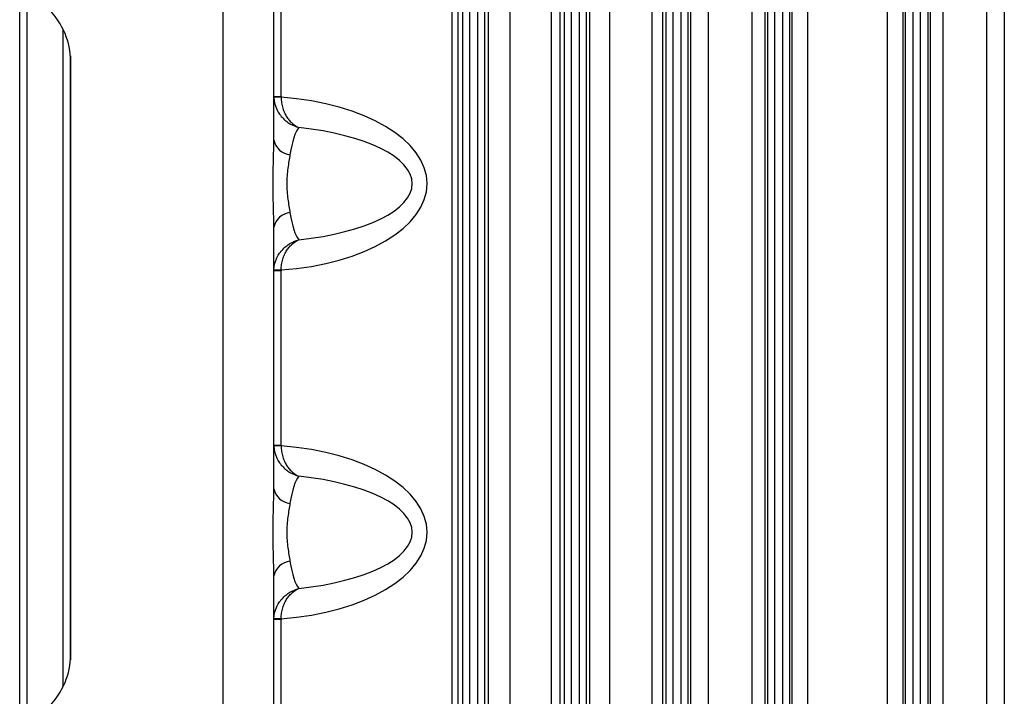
# Model space of a CAD drawing. Header units: millimetres. Extents: x -850 to -69, y -238 to 499.
# Tile 6 of 53: x -531 to -463, y -150 to -104. Entities that reach past the tile are written whole.
import ezdxf

# ---------------------------------------------------------------- set-up
doc = ezdxf.new("R2010")
doc.units = ezdxf.units.MM

msp = doc.modelspace()

# ---------------------------------------------------------------- linework, layer by layer
at = {"color": 7, "linetype": 'Continuous', "lineweight": 25}
for p, q in [((-479.747, -72.221), (-479.747, -181.743)), ((-479.247, -181.682), (-479.247, -72.282)), ((-500.747, -77.315), (-500.747, -176.649)), ((-500.247, -176.649), (-500.247, -77.315)), ((-499.721, -77.315), (-499.721, -176.649)), ((-499.221, -176.649), (-499.221, -77.315)), ((-493.747, -77.315), (-493.747, -176.649)), ((-493.247, -176.649), (-493.247, -77.315)), ((-492.721, -77.315), (-492.721, -176.649)), ((-492.221, -176.649), (-492.221, -77.315)), ((-486.747, -77.315), (-486.747, -176.649)), ((-486.247, -176.649), (-486.247, -77.315)), ((-485.721, -77.315), (-485.721, -176.649)), ((-485.221, -176.649), (-485.221, -77.315)), ((-478.721, -77.708), (-478.721, -176.257)), ((-478.221, -175.457), (-478.221, -78.508)), ((-498.969, -174.572), (-498.969, -79.392)), ((-497.494, -79.326), (-497.494, -174.638)), ((-494.622, -174.638), (-494.622, -79.326)), ((-494.039, -79.392), (-494.039, -174.572)), ((-491.972, -174.572), (-491.972, -79.392)), ((-490.637, -79.326), (-490.637, -174.638)), ((-487.695, -174.638), (-487.695, -79.326)), ((-486.97, -79.392), (-486.97, -174.572)), ((-485.023, -174.572), (-485.023, -79.392)), ((-483.827, -79.326), (-483.827, -174.638)), ((-480.797, -174.638), (-480.797, -79.326)), ((-479.932, -79.392), (-479.932, -174.572)), ((-478.046, -174.572), (-478.046, -79.392)), ((-476.99, -79.326), (-476.99, -174.638)), ((-464.641, -174.638), (-464.641, -79.326)), ((-463.445, -79.392), (-463.445, -174.572)), ((-513.234, -108.99), (-513.234, -84.982)), ((-501.484, -95.804), (-501.484, -158.16)), ((-471.478, -157.846), (-471.478, -96.118)), ((-470.422, -96.118), (-470.422, -157.846)), ((-470.247, -157.852), (-470.247, -96.112)), ((-469.747, -96.555), (-469.747, -157.409)), ((-469.221, -157.3), (-469.221, -96.664)), ((-468.721, -96.866), (-468.721, -157.098)), ((-468.536, -157.022), (-468.536, -96.942)), ((-467.671, -96.942), (-467.671, -157.022)), ((-531.234, -153.374), (-531.234, -100.591)), ((-530.747, -101.394), (-530.747, -152.571)), ((-501.063, -101.982), (-501.063, -151.982)), ((-517.234, -151.147), (-517.234, -102.817)), ((-513.734, -111.99), (-513.734, -102.817)), ((-528.234, -149.591), (-528.234, -104.374)), ((-527.747, -106.192), (-527.747, -147.773)), ((-527.734, -147.411), (-527.734, -106.553)), ((-513.734, -108.99), (-513.234, -108.99)), ((-513.233, -109.039), (-513.733, -109.056)), ((-513.734, -135.99), (-513.734, -117.975)), ((-513.234, -120.974), (-513.734, -120.974)), ((-513.233, -120.925), (-513.733, -120.908)), ((-513.234, -132.99), (-513.234, -120.974)), ((-513.734, -132.99), (-513.234, -132.99)), ((-513.233, -133.039), (-513.733, -133.056)), ((-513.734, -151.147), (-513.734, -141.975)), ((-513.234, -144.974), (-513.734, -144.974)), ((-513.233, -144.925), (-513.733, -144.908)), ((-513.234, -168.982), (-513.234, -144.974))]:
    msp.add_line(p, q, dxfattribs=at)
for centre, radius, start, end in [((-532.734, -106.553), 5, 0, 45), ((-512.487, -111.719), 1.276, 192.25189, 263.76337), ((-512.487, -118.245), 1.276, 96.23663, 167.74811), ((-512.487, -135.719), 1.276, 192.25189, 263.76337), ((-512.487, -142.245), 1.276, 96.23663, 167.74811), ((-532.734, -147.411), 5, 315, 0)]:
    msp.add_arc(centre, radius, start, end, dxfattribs=at)
for centre, major_axis, ratio, start_param, end_param in [((-514.842, -114.982), (11.662, 0), 0.514496, 4.850779, 7.715592), ((-511.734, -114.982), (0, 4), 0.257248, 0.269763, 1.048645), ((-514.842, -114.982), (10.633, 0), 0.37619, 4.982152, 7.584218), ((-511.734, -114.982), (0, 4), 0.257248, 2.092947, 2.871829), ((-514.842, -138.982), (-11.662, 0), 0.514496, 1.709186, 4.573999), ((-511.734, -138.982), (0, 4), 0.257248, 0.269763, 1.048645), ((-514.842, -138.982), (10.633, 0), 0.37619, 4.982152, 7.584218), ((-511.734, -138.982), (0, 4), 0.257248, 2.092947, 2.871829)]:
    msp.add_ellipse(centre, major_axis=major_axis, ratio=ratio, start_param=start_param, end_param=end_param, dxfattribs=at)
for points, knots in [([(-513.733, -109.056), (-513.724, -109.317), (-513.664, -109.572), (-513.515, -109.917), (-513.455, -110.027), (-513.32, -110.232), (-513.246, -110.327), (-513.085, -110.503), (-512.998, -110.585), (-512.817, -110.732), (-512.723, -110.797), (-512.431, -110.974), (-512.221, -111.065), (-512.008, -111.127)], [0, 0, 0, 0, 0.25, 0.25, 0.375, 0.375, 0.5, 0.5, 0.625, 0.625, 0.75, 0.75, 1, 1, 1, 1]), ([(-513.233, -109.039), (-513.232, -109.169), (-513.222, -109.296), (-513.184, -109.547), (-513.156, -109.668), (-513.087, -109.898), (-513.045, -110.009), (-512.949, -110.214), (-512.896, -110.309), (-512.78, -110.486), (-512.718, -110.569), (-512.588, -110.717), (-512.521, -110.784), (-512.312, -110.964), (-512.162, -111.059), (-512.008, -111.127)], [0, 0, 0, 0, 0.125, 0.125, 0.25, 0.25, 0.375, 0.375, 0.5, 0.5, 0.625, 0.625, 0.75, 0.75, 1, 1, 1, 1]), ([(-513.734, -117.975), (-513.734, -117.501), (-513.751, -117.01), (-513.772, -116.257), (-513.779, -116.004), (-513.788, -115.495), (-513.791, -115.237), (-513.791, -114.467), (-513.779, -113.955), (-513.751, -112.951), (-513.734, -112.463), (-513.734, -111.99)], [0, 0, 0, 0, 0.25, 0.25, 0.375, 0.375, 0.5, 0.5, 0.75, 0.75, 1, 1, 1, 1]), ([(-512.626, -112.987), (-512.669, -113.277), (-512.725, -113.583), (-512.795, -114.086), (-512.816, -114.262), (-512.844, -114.616), (-512.852, -114.796), (-512.852, -115.164), (-512.844, -115.348), (-512.816, -115.701), (-512.796, -115.872), (-512.749, -116.208), (-512.723, -116.371), (-512.672, -116.682), (-512.647, -116.832), (-512.626, -116.977)], [0, 0, 0, 0, 0.25, 0.25, 0.375, 0.375, 0.5, 0.5, 0.625, 0.625, 0.75, 0.75, 0.875, 0.875, 1, 1, 1, 1]), ([(-513.733, -120.908), (-513.724, -120.648), (-513.664, -120.392), (-513.515, -120.047), (-513.455, -119.937), (-513.32, -119.732), (-513.246, -119.637), (-513.085, -119.461), (-512.998, -119.379), (-512.817, -119.232), (-512.723, -119.167), (-512.431, -118.99), (-512.221, -118.899), (-512.008, -118.837)], [0, 0, 0, 0, 0.25, 0.25, 0.375, 0.375, 0.5, 0.5, 0.625, 0.625, 0.75, 0.75, 1, 1, 1, 1]), ([(-513.233, -120.925), (-513.232, -120.795), (-513.222, -120.668), (-513.184, -120.418), (-513.156, -120.296), (-513.087, -120.066), (-513.045, -119.956), (-512.949, -119.75), (-512.896, -119.655), (-512.78, -119.478), (-512.718, -119.396), (-512.588, -119.247), (-512.521, -119.181), (-512.312, -119), (-512.162, -118.905), (-512.008, -118.837)], [0, 0, 0, 0, 0.125, 0.125, 0.25, 0.25, 0.375, 0.375, 0.5, 0.5, 0.625, 0.625, 0.75, 0.75, 1, 1, 1, 1]), ([(-513.733, -133.056), (-513.724, -133.317), (-513.664, -133.572), (-513.515, -133.917), (-513.455, -134.027), (-513.32, -134.232), (-513.246, -134.327), (-513.085, -134.503), (-512.998, -134.585), (-512.817, -134.732), (-512.723, -134.797), (-512.431, -134.974), (-512.221, -135.065), (-512.008, -135.127)], [0, 0, 0, 0, 0.25, 0.25, 0.375, 0.375, 0.5, 0.5, 0.625, 0.625, 0.75, 0.75, 1, 1, 1, 1]), ([(-513.233, -133.039), (-513.232, -133.169), (-513.222, -133.296), (-513.184, -133.547), (-513.156, -133.668), (-513.087, -133.898), (-513.045, -134.009), (-512.949, -134.214), (-512.896, -134.309), (-512.78, -134.486), (-512.718, -134.569), (-512.588, -134.717), (-512.521, -134.784), (-512.312, -134.964), (-512.162, -135.059), (-512.008, -135.127)], [0, 0, 0, 0, 0.125, 0.125, 0.25, 0.25, 0.375, 0.375, 0.5, 0.5, 0.625, 0.625, 0.75, 0.75, 1, 1, 1, 1]), ([(-513.734, -141.975), (-513.734, -141.501), (-513.751, -141.01), (-513.772, -140.257), (-513.779, -140.004), (-513.788, -139.495), (-513.791, -139.237), (-513.791, -138.467), (-513.779, -137.955), (-513.751, -136.951), (-513.734, -136.463), (-513.734, -135.99)], [0, 0, 0, 0, 0.25, 0.25, 0.375, 0.375, 0.5, 0.5, 0.75, 0.75, 1, 1, 1, 1]), ([(-512.626, -136.987), (-512.669, -137.277), (-512.725, -137.583), (-512.795, -138.086), (-512.816, -138.262), (-512.844, -138.616), (-512.852, -138.796), (-512.852, -139.164), (-512.844, -139.348), (-512.816, -139.701), (-512.796, -139.872), (-512.749, -140.208), (-512.723, -140.371), (-512.672, -140.682), (-512.647, -140.832), (-512.626, -140.977)], [0, 0, 0, 0, 0.25, 0.25, 0.375, 0.375, 0.5, 0.5, 0.625, 0.625, 0.75, 0.75, 0.875, 0.875, 1, 1, 1, 1]), ([(-513.733, -144.908), (-513.724, -144.648), (-513.664, -144.392), (-513.515, -144.047), (-513.455, -143.937), (-513.32, -143.732), (-513.246, -143.637), (-513.085, -143.461), (-512.998, -143.379), (-512.817, -143.232), (-512.723, -143.167), (-512.431, -142.99), (-512.221, -142.899), (-512.008, -142.837)], [0, 0, 0, 0, 0.25, 0.25, 0.375, 0.375, 0.5, 0.5, 0.625, 0.625, 0.75, 0.75, 1, 1, 1, 1]), ([(-513.233, -144.925), (-513.232, -144.795), (-513.222, -144.668), (-513.184, -144.418), (-513.156, -144.296), (-513.087, -144.066), (-513.045, -143.956), (-512.949, -143.75), (-512.896, -143.655), (-512.78, -143.478), (-512.718, -143.396), (-512.588, -143.247), (-512.521, -143.181), (-512.312, -143), (-512.162, -142.905), (-512.008, -142.837)], [0, 0, 0, 0, 0.125, 0.125, 0.25, 0.25, 0.375, 0.375, 0.5, 0.5, 0.625, 0.625, 0.75, 0.75, 1, 1, 1, 1])]:
    msp.add_open_spline(points, degree=3, knots=knots, dxfattribs=at)
for points in [[(-513.234, -108.99), (-513.234, -109.007), (-513.234, -109.023), (-513.233, -109.039)], [(-513.233, -120.925), (-513.234, -120.941), (-513.234, -120.958), (-513.234, -120.974)], [(-513.234, -132.99), (-513.234, -133.007), (-513.234, -133.023), (-513.233, -133.039)], [(-513.233, -144.925), (-513.234, -144.941), (-513.234, -144.958), (-513.234, -144.974)]]:
    msp.add_open_spline(points, degree=3, dxfattribs=at)

doc.saveas('drawing.dxf')
